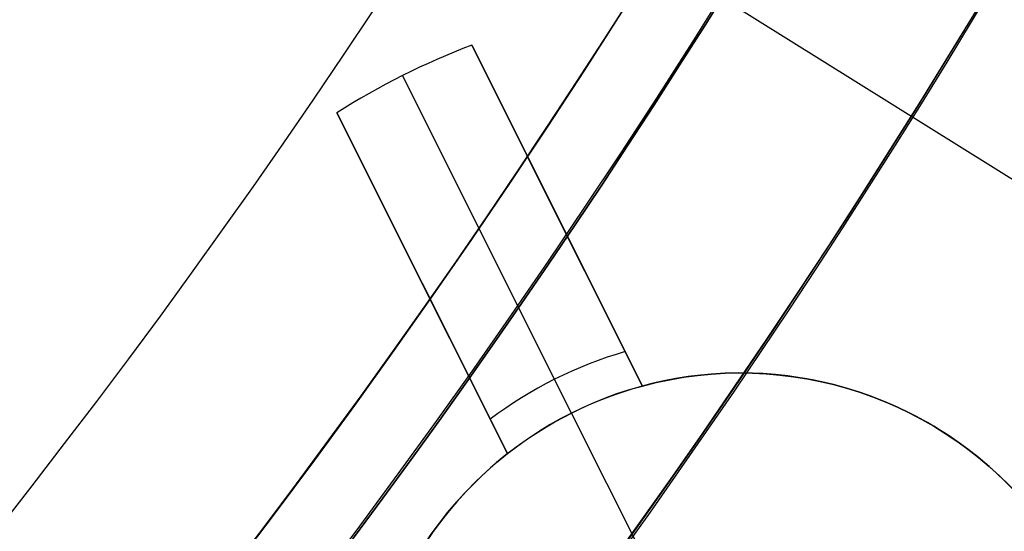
# Model space of a CAD drawing. Extents: x 16051 to 17254, y -2088 to -1046.
# Tile 30 of 62: x 16691.53 to 16698.06, y -1736.41 to -1733.02. Entities that reach past the tile are written whole.
import ezdxf

# ---------------------------------------------------------------- set-up
doc = ezdxf.new("R2010")
doc.units = 0
doc.layers.get('0').update_dxf_attribs({"linetype": 'CONTINUOUS'})
doc.layers.add('COLOR', color=7, linetype='CONTINUOUS')
doc.layers.add('LUZ', color=7, linetype='CONTINUOUS')

msp = doc.modelspace()

# ---------------------------------------------------------------- linework, layer by layer
at = {"extrusion": (0.1124755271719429, 0.1948133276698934, 0.9743700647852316)}
msp.add_lwpolyline([(-15309.47030365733, -6720.994009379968), (-15309.98085325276, -6720.685040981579), (-15310.48939906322, -6720.371376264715), (-15310.99588066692, -6720.053034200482), (-15311.50023783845, -6719.730034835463), (-15312.00241057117, -6719.402399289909), (-15312.50233909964, -6719.070149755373), (-15312.99996392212, -6718.733309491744), (-15313.49522582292, -6718.391902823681), (-15313.98806589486, -6718.045955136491), (-15314.47842556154, -6717.695492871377), (-15314.96624659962, -6717.340543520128), (-15315.45147116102, -6716.981135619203), (-15315.93404179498, -6716.617298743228), (-15316.41390147, -6716.24906349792), (-15316.89099359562, -6715.876461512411), (-15317.36526204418, -6715.499525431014), (-15317.83665117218, -6715.118288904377), (-15318.30510584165, -6714.732786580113), (-15318.7705714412, -6714.343054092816), (-15319.23299390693, -6713.949128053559), (-15319.69231974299, -6713.551046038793), (-15320.14849604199, -6713.148846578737), (-15320.6014705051, -6712.742569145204), (-15321.05119146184, -6712.332254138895), (-15321.49760788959, -6711.917942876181), (-15321.94066943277, -6711.499677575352), (-15322.38032642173, -6711.077501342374), (-15322.8165298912, -6710.651458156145), (-15323.24923159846, -6710.221592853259), (-15323.67838404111, -6709.787951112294), (-15324.10394047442, -6709.350579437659), (-15324.52585492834, -6708.909525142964), (-15324.94408222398, -6708.464836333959), (-15325.35857798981, -6708.016561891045), (-15325.76929867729, -6707.564751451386), (-15326.17620157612, -6707.10945539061), (-15326.579244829, -6706.65072480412), (-15326.9783874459, -6706.188611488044), (-15327.37358931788, -6705.723167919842), (-15327.76481123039, -6705.25444723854), (-15328.15201487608, -6704.782503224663), (-15328.53516286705, -6704.307390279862), (-15328.91421874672, -6703.829163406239), (-15329.28914700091, -6703.347878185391), (-15329.65991306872, -6702.863590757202), (-15330.02648335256, -6702.376357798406), (-15330.38882522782, -6701.886236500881), (-15330.74690705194, -6701.393284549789), (-15331.10069817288, -6700.897560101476), (-15331.4501689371, -6700.399121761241), (-15331.79529069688, -6699.898028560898), (-15332.13603581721, -6699.394339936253), (-15332.47237768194, -6698.888115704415), (-15332.80429069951, -6698.379416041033), (-15333.131750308, -6697.868301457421), (-15333.45473297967, -6697.354832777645), (-15333.77321622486, -6696.839071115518), (-15334.08717859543, -6696.321077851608), (-15334.39659968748, -6695.800914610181), (-15334.7014601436, -6695.278643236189), (-15335.00174165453, -6694.754325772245), (-15335.29742696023, -6694.228024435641), (-15335.58849985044, -6693.699801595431), (-15335.87494516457, -6693.16971974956), (-15336.15674879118, -6692.637841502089), (-15336.4338976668, -6692.10422954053), (-15336.70637977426, -6691.56894661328), (-15336.97418414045, -6691.032055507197), (-15337.23730083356, -6690.493619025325), (-15337.49572095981, -6689.953699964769), (-15337.74943665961, -6689.41236109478), (-15337.9984411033, -6688.869665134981), (-15338.24272848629, -6688.325674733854), (-15338.48229402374, -6687.780452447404), (-15338.71713394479, -6687.234060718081), (-15338.94724548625, -6686.686561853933), (-15339.1726268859, -6686.138018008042), (-15339.39327737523, -6685.588491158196), (-15339.60919717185, -6685.038043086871), (-15339.82038747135, -6684.486735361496), (-15340.02685043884, -6683.934629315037), (-15340.22858919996, -6683.381786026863), (-15340.42560783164, -6682.828266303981), (-15340.61791135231, -6682.274130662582), (-15340.80550571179, -6681.719439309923), (-15340.98839778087, -6681.164252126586), (-15341.16659534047, -6680.60862864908), (-15341.34010707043, -6680.05262805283), (-15341.50894253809, -6679.496309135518), (-15341.67311218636, -6678.939730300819), (-15341.83262732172, -6678.382949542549), (-15341.98750010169, -6677.826024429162), (-15342.13774352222, -6677.269012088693), (-15342.28337140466, -6676.711969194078), (-15342.42439838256, -6676.154951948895), (-15342.56083988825, -6675.598016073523), (-15342.69271213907, -6675.04121679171), (-15342.82003212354, -6674.484608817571), (-15342.9428175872, -6673.928246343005), (-15343.06108701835, -6673.37218302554), (-15343.17485963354, -6672.816471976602), (-15343.28415536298, -6672.261165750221), (-15343.38899483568, -6671.70631633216), (-15343.48939936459, -6671.15197512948), (-15343.58539093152, -6670.598192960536), (-15343.67699217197, -6670.045020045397), (-15343.76422635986, -6669.492505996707), (-15343.84711739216, -6668.940699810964), (-15343.92568977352, -6668.389649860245), (-15343.99996860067, -6667.839403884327), (-15344.06997954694, -6667.290008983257), (-15344.13574884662, -6666.741511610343), (-15344.19730327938, -6666.19395756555), (-15344.25467015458, -6665.64739198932), (-15344.30787729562, -6665.101859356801), (-15344.35695302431, -6664.5574034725), (-15344.4019261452, -6664.014067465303), (-15344.44282592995, -6663.471893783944), (-15344.4796821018, -6662.930924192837), (-15344.51252481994, -6662.391199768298), (-15344.54138466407, -6661.852760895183), (-15344.56629261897, -6661.315647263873), (-15344.58728005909, -6660.779897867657), (-15344.60437873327, -6660.245551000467), (-15344.61762074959, -6659.712644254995), (-15344.6270385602, -6659.181214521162), (-15344.63266494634, -6658.651297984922), (-15344.63453300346, -6658.122930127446), (-15344.6327337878, -6657.604389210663), (-15344.62731513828, -6657.08435597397), (-15344.61824576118, -6656.562863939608), (-15344.60549465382, -6656.039947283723), (-15344.58903111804, -6655.51564083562), (-15344.56882477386, -6654.989980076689), (-15344.54484557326, -6654.463001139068), (-15344.51706381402, -6653.934740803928), (-15344.48545015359, -6653.405236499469), (-15344.44997562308, -6652.874526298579), (-15344.41061164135, -6652.342648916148), (-15344.36733002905, -6651.809643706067), (-15344.32010302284, -6651.275550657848), (-15344.26890328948, -6650.740410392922), (-15344.21370394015, -6650.204264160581), (-15344.15447854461, -6649.667153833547), (-15344.09120114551, -6649.129121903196), (-15344.02384627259, -6648.590211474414), (-15343.952388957, -6648.050466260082), (-15343.87680474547, -6647.509930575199), (-15343.79706971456, -6646.968649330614), (-15343.71316048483, -6646.426668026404), (-15343.62505423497, -6645.884032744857), (-15343.53272871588, -6645.340790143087), (-15343.43616226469, -6644.796987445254), (-15343.33533381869, -6644.252672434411), (-15343.2302229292, -6643.707893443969), (-15343.1208097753, -6643.162699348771), (-15343.00707517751, -6642.617139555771), (-15342.8890006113, -6642.07126399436), (-15342.76656822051, -6641.525123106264), (-15342.63976083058, -6640.978767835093), (-15342.50856196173, -6640.432249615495), (-15342.37295584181, -6639.885620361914), (-15342.23292741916, -6639.338932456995), (-15342.08846237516, -6638.792238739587), (-15341.93954713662, -6638.245592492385), (-15341.78616888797, -6637.699047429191), (-15341.62831558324, -6637.15265768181), (-15341.46597595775, -6636.606477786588), (-15341.29913953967, -6636.060562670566), (-15341.12779666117, -6635.514967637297), (-15340.95193846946, -6634.969748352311), (-15340.77155693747, -6634.424960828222), (-15340.58664487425, -6633.880661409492), (-15340.39719593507, -6633.336906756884), (-15340.20320463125, -6632.793753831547), (-15340.00466633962, -6632.251259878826), (-15339.80157731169, -6631.709482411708), (-15339.59393468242, -6631.168479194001), (-15339.38173647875, -6630.628308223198), (-15339.16498162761, -6630.089027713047), (-15338.94366996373, -6629.55069607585), (-15338.71780223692, -6629.013371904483), (-15338.48738011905, -6628.477113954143), (-15338.25240621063, -6627.941981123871), (-15338.01288404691, -6627.40803243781), (-15337.76881810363, -6626.875327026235), (-15337.52021380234, -6626.343924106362), (-15337.26707751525, -6625.813882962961), (-15337.00941656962, -6625.285262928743), (-15336.74723925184, -6624.758123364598), (-15336.48055481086, -6624.232523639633), (-15336.20937346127, -6623.708523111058), (-15335.93370638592, -6623.186181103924), (-15335.65356573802, -6622.665556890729), (-15335.36896464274, -6622.146709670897), (-15335.07991719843, -6621.629698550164), (-15334.78643847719, -6621.114582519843), (-15334.48854452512, -6620.601420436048), (-15334.18625236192, -6620.090270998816), (-15333.87957998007, -6619.581192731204), (-15333.5685463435, -6619.074243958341), (-15333.25317138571, -6618.569482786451), (-15332.93347600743, -6618.066967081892), (-15332.60948207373, -6617.566754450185), (-15332.28121241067, -6617.068902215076), (-15331.94869080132, -6616.573467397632), (-15331.61194198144, -6616.080506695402), (-15331.2709916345, -6615.590076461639), (-15330.92586638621, -6615.102232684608), (-15330.57659379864, -6614.617030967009), (-15330.22320236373, -6614.134526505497), (-15329.86572149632, -6613.654774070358), (-15329.50418152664, -6613.1778279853), (-15329.13861369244, -6612.703742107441), (-15328.7690501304, -6612.232569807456), (-15328.39552386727, -6611.764363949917), (-15328.01806881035, -6611.299176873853), (-15327.63671973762, -6610.837060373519), (-15327.25151228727, -6610.378065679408), (-15326.86248294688, -6609.92224343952), (-15326.46966904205, -6609.469643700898), (-15326.0731087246, -6609.020315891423), (-15325.67284096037, -6608.574308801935), (-15325.26890551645, -6608.131670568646), (-15324.86134294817, -6607.69244865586), (-15324.45019458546, -6607.256689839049), (-15324.03550251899, -6606.824440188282), (-15323.61730958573, -6606.395745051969), (-15323.19565935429, -6605.970649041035), (-15322.77059610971, -6605.54919601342), (-15322.342164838, -6605.131429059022), (-15321.91041121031, -6604.717390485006), (-15321.47538156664, -6604.307121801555), (-15321.03712289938, -6603.900663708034), (-15320.59568283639, -6603.498056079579), (-15320.15110962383, -6603.099337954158), (-15319.7034521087, -6602.704547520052), (-15319.25275972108, -6602.313722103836), (-15318.79908245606, -6601.926898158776), (-15318.34247085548, -6601.54411125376), (-15317.88297598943, -6601.165396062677), (-15317.42064943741, -6600.790786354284), (-15316.95554326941, -6600.420314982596), (-15316.4877100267, -6600.054013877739), (-15316.01720270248, -6599.691914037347), (-15315.54407472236, -6599.334045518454), (-15315.06837992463, -6598.980437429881), (-15314.59017254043, -6598.63111792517), (-15314.10950717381, -6598.286114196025), (-15313.62643878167, -6597.945452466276), (-15313.14102265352, -6597.609157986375), (-15312.65331439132, -6597.277255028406), (-15312.16336988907, -6596.949766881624), (-15311.67124531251, -6596.626715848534), (-15311.17699707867, -6596.308123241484), (-15310.68068183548, -6595.994009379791)], dxfattribs=at)
at = {"extrusion": (0.1124755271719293, 0.1948133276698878, 0.9743700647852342)}
msp.add_lwpolyline([(-15308.55944587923, -6595.994009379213), (-15309.08051549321, -6596.298800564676), (-15309.59963515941, -6596.60845085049), (-15310.11674160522, -6596.922942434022), (-15310.6317717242, -6597.242256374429), (-15311.14466260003, -6597.566372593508), (-15311.6553515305, -6597.895269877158), (-15312.16377605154, -6598.228925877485), (-15312.66987396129, -6598.567317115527), (-15313.17358334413, -6598.91041898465), (-15313.67484259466, -6599.258205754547), (-15314.17359044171, -6599.610650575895), (-15314.66976597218, -6599.967725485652), (-15315.16330865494, -6600.329401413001), (-15315.65415836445, -6600.695648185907), (-15316.14225540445, -6601.066434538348), (-15316.62754053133, -6601.441728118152), (-15317.10995497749, -6601.821495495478), (-15317.58944047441, -6602.205702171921), (-15318.06593927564, -6602.594312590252), (-15318.53939417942, -6602.987290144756), (-15319.00974855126, -6603.384597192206), (-15319.47694634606, -6603.786195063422), (-15319.94093213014, -6604.192044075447), (-15320.40165110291, -6604.602103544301), (-15320.85904911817, -6605.016331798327), (-15321.31307270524, -6605.434686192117), (-15321.7636690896, -6605.857123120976), (-15322.21078621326, -6606.283598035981), (-15322.65437275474, -6606.714065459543), (-15323.09437814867, -6607.148479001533), (-15323.53075260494, -6607.586791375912), (-15323.96344712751, -6608.028954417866), (-15324.3924135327, -6608.474919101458), (-15324.81760446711, -6608.924635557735), (-15325.238973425, -6609.378053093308), (-15325.6564747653, -6609.835120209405), (-15326.070063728, -6610.295784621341), (-15326.47969645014, -6610.759993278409), (-15326.88532998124, -6611.22769238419), (-15327.28692229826, -6611.698827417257), (-15327.68443231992, -6612.173343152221), (-15328.07781992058, -6612.651183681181), (-15328.4670459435, -6613.132292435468), (-15328.85207221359, -6613.616612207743), (-15329.23286154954, -6614.104085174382), (-15329.60937777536, -6614.594652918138), (-15329.98158573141, -6615.08825645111), (-15330.34945128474, -6615.584836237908), (-15330.71294133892, -6616.084332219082), (-15331.07202384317, -6616.586683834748), (-15331.42666780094, -6617.091830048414), (-15331.77684327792, -6617.599709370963), (-15332.12252140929, -6618.11025988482), (-15332.46367440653, -6618.623419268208), (-15332.80027556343, -6619.139124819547), (-15333.13229926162, -6619.657313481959), (-15333.45972097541, -6620.177921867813), (-15333.78251727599, -6620.700886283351), (-15334.10066583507, -6621.226142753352), (-15334.41414542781, -6621.753627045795), (-15334.72293593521, -6622.283274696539), (-15335.02701834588, -6622.815021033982), (-15335.32637475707, -6623.348801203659), (-15335.62098837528, -6623.884550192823), (-15335.91084351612, -6624.422202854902), (-15336.19592560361, -6624.961693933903), (-15336.4762211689, -6625.502958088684), (-15336.75171784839, -6626.045929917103), (-15337.02240438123, -6626.590543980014), (-15337.28827060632, -6627.136734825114), (-15337.54930745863, -6627.684437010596), (-15337.80550696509, -6628.233585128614), (-15338.0568622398, -6628.784113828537), (-15338.30336747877, -6629.335957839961), (-15338.54501795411, -6629.889051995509), (-15338.78181000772, -6630.443331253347), (-15339.01374104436, -6630.998730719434), (-15339.24080952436, -6631.555185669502), (-15339.46301495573, -6632.112631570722), (-15339.68035788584, -6632.671004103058), (-15339.89283989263, -6633.230239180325), (-15340.10046357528, -6633.790272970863), (-15340.30323254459, -6634.351041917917), (-15340.50115141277, -6634.912482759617), (-15340.69422578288, -6635.474532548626), (-15340.88246223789, -6636.037128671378), (-15341.06586832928, -6636.600208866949), (-15341.2444525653, -6637.163711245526), (-15341.41822439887, -6637.727574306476), (-15341.58719421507, -6638.291736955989), (-15341.75137331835, -6638.856138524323), (-15341.91077391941, -6639.420718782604), (-15342.06540912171, -6639.9854179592), (-15342.21529290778, -6640.550176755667), (-15342.36044012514, -6641.114936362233), (-15342.50086647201, -6641.67963847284), (-15342.63658848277, -6642.24422529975), (-15342.76762351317, -6642.808639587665), (-15342.89398972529, -6643.372824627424), (-15343.01570607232, -6643.936724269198), (-15343.13279228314, -6644.500282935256), (-15343.24526884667, -6645.06344563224), (-15343.35315699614, -6645.626157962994), (-15343.4564786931, -6646.188366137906), (-15343.55525661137, -6646.750016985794), (-15343.64951412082, -6647.311057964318), (-15343.73927527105, -6647.871437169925), (-15343.82456477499, -6648.431103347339), (-15343.90540799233, -6648.990005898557), (-15343.98183091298, -6649.548094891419), (-15344.05386014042, -6650.105321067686), (-15344.12152287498, -6650.661635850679), (-15344.18484689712, -6651.216991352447), (-15344.24386055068, -6651.771340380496), (-15344.29859272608, -6652.324636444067), (-15344.34907284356, -6652.876833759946), (-15344.39533083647, -6653.427887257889), (-15344.43739713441, -6653.977752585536), (-15344.47530264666, -6654.526386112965), (-15344.50907874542, -6655.073744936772), (-15344.53875724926, -6655.61978688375), (-15344.56437040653, -6656.164470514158), (-15344.58595087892, -6656.707755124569), (-15344.60353172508, -6657.249600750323), (-15344.61714638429, -6657.789968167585), (-15344.62682866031, -6658.328818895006), (-15344.63261270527, -6658.866115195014), (-15344.63453300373, -6659.401820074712), (-15344.63278133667, -6659.913463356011), (-15344.62750615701, -6660.426560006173), (-15344.61867739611, -6660.941077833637), (-15344.60626526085, -6661.456984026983), (-15344.59024024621, -6661.974245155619), (-15344.57057314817, -6662.492827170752), (-15344.54723507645, -6663.012695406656), (-15344.52019746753, -6663.533814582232), (-15344.48943209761, -6664.056148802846), (-15344.45491109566, -6664.579661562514), (-15344.4166069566, -6665.104315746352), (-15344.37449255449, -6665.630073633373), (-15344.32854115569, -6666.156896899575), (-15344.27872643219, -6666.68474662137), (-15344.22502247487, -6667.213583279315), (-15344.16740380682, -6667.743366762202), (-15344.1058453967, -6668.274056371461), (-15344.04032267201, -6668.805610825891), (-15343.97081153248, -6669.337988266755), (-15343.89728836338, -6669.871146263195), (-15343.8197300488, -6670.405041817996), (-15343.73811398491, -6670.939631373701), (-15343.65241809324, -6671.474870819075), (-15343.56262083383, -6672.010715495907), (-15343.46870121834, -6672.547120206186), (-15343.37063882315, -6673.084039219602), (-15343.26841380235, -6673.621426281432), (-15343.16200690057, -6674.159234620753), (-15343.05139946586, -6674.697416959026), (-15342.93657346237, -6675.23592551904), (-15342.81751148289, -6675.774712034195), (-15342.69419676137, -6676.313727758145), (-15342.5666131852, -6676.852923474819), (-15342.43474530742, -6677.392249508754), (-15342.29857835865, -6677.9316557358), (-15342.15809825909, -6678.471091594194), (-15342.01329163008, -6679.010506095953), (-15341.86414580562, -6679.549847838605), (-15341.71064884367, -6680.089065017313), (-15341.55278953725, -6680.628105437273), (-15341.39055742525, -6681.166916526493), (-15341.22394280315, -6681.705445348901), (-15341.05293673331, -6682.243638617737), (-15340.87753105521, -6682.781442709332), (-15340.69771839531, -6683.318803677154), (-15340.51349217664, -6683.855667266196), (-15340.32484662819, -6684.391978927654), (-15340.13177679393, -6684.927683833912), (-15339.93427854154, -6685.462726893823), (-15339.73234857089, -6685.997052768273), (-15339.5259844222, -6686.530605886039), (-15339.31518448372, -6687.063330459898), (-15339.09994799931, -6687.595170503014), (-15338.88027507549, -6688.126069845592), (-15338.6561666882, -6688.655972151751), (-15338.42762468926, -6689.184820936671), (-15338.1946518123, -6689.712559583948), (-15337.95725167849, -6690.239131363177), (-15337.71542880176, -6690.76447944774), (-15337.46918859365, -6691.288546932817), (-15337.21853736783, -6691.811276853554), (-15336.9634823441, -6692.332612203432), (-15336.70403165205, -6692.852495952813), (-15336.44019433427, -6693.370871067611), (-15336.17198034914, -6693.88768052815), (-15335.89940057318, -6694.402867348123), (-15335.62246680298, -6694.916374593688), (-15335.34119175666, -6695.428145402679), (-15335.05558907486, -6695.938123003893), (-15334.76567332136, -6696.446250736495), (-15334.47145998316, -6696.952472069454), (-15334.17296547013, -6697.456730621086), (-15333.87020711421, -6697.958970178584), (-15333.56320316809, -6698.459134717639), (-15333.25197280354, -6698.957168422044), (-15332.93653610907, -6699.4530157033), (-15332.61691408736, -6699.946621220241), (-15332.29312865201, -6700.437929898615), (-15331.96520262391, -6700.926886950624), (-15331.63315972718, -6701.413437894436), (-15331.2970245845, -6701.897528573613), (-15330.95682271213, -6702.379105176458), (-15330.6125805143, -6702.85811425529), (-15330.26432527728, -6703.334502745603), (-15329.91208516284, -6703.808217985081), (-15329.55588920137, -6704.279207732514), (-15329.19576728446, -6704.747420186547), (-15328.83175015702, -6705.212804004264), (-15328.463869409, -6705.675308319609), (-15328.09215746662, -6706.134882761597), (-15327.71664758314, -6706.591477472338), (-15327.33737382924, -6707.045043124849), (-15326.95437108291, -6707.495530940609), (-15326.56767501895, -6707.942892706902), (-15326.17732209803, -6708.387080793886), (-15325.78334955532, -6708.828048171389), (-15325.38579538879, -6709.26574842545), (-15324.98469834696, -6709.700135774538), (-15324.58009791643, -6710.131165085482), (-15324.17203430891, -6710.558791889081), (-15323.76054844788, -6710.982972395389), (-15323.34568195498, -6711.403663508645), (-15322.92747713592, -6711.820822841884), (-15322.50597696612, -6712.23440873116), (-15322.08122507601, -6712.644380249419), (-15321.65326573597, -6713.050697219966), (-15321.222143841, -6713.453320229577), (-15320.78790489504, -6713.852210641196), (-15320.35059499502, -6714.247330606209), (-15319.91026081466, -6714.63864307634), (-15319.46694958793, -6715.026111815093), (-15319.02070909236, -6715.409701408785), (-15318.57158763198, -6715.789377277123), (-15318.11963402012, -6716.165105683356), (-15317.66489756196, -6716.53685374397), (-15317.20742803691, -6716.904589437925), (-15316.74727568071, -6717.268281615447), (-15316.28449116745, -6717.627900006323), (-15315.81912559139, -6717.983415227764), (-15315.35123044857, -6718.334798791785), (-15314.88085761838, -6718.682023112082), (-15314.40805934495, -6719.02506151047), (-15313.93288821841, -6719.363888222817), (-15313.45539715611, -6719.698478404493), (-15312.97563938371, -6720.028808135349), (-15312.49366841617, -6720.354854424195), (-15312.00953803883, -6720.676595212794), (-15311.52330228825, -6720.994009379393)], dxfattribs=at)
at = {"extrusion": (0.1124755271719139, 0.1948133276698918, 0.9743700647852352)}
msp.add_lwpolyline([(-15314.92049179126, -6595.994009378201), (-15315.39590661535, -6596.329127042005), (-15315.86907008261, -6596.668318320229), (-15316.3399330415, -6597.011559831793), (-15316.80844663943, -6597.358827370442), (-15317.27456233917, -6597.710095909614), (-15317.73823193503, -6598.065339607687), (-15318.19940756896, -6598.424531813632), (-15318.65804174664, -6598.787645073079), (-15319.11408735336, -6599.154651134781), (-15319.56749766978, -6599.525520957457), (-15320.0182263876, -6599.900224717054), (-15320.46622762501, -6600.278731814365), (-15320.91145594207, -6600.661010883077), (-15321.35386635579, -6601.047029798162), (-15321.7934143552, -6601.436755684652), (-15322.23005591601, -6601.830154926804), (-15322.66374751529, -6602.227193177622), (-15323.09444614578, -6602.627835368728), (-15323.52210933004, -6603.032045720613), (-15323.94669513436, -6603.439787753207), (-15324.36816218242, -6603.85102429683), (-15324.78646966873, -6604.265717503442), (-15325.20157737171, -6604.683828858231), (-15325.61344566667, -6605.10531919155), (-15326.02203553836, -6605.53014869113), (-15326.42730859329, -6605.958276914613), (-15326.82922707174, -6606.389662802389), (-15327.22775385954, -6606.82426469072), (-15327.62285249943, -6607.262040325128), (-15328.01448720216, -6607.70294687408), (-15328.40262285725, -6608.146940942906), (-15328.78722504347, -6608.593978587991), (-15329.16826003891, -6609.044015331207), (-15329.54569483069, -6609.497006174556), (-15329.91949712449, -6609.952905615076), (-15330.28963535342, -6610.411667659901), (-15330.65607868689, -6610.87324584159), (-15331.0187970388, -6611.337593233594), (-15331.37776107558, -6611.804662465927), (-15331.73294222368, -6612.274405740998), (-15332.08431267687, -6612.746774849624), (-15332.43184540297, -6613.221721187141), (-15332.77551415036, -6613.699195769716), (-15333.11529345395, -6614.179149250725), (-15333.45115864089, -6614.66153193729), (-15333.78308583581, -6615.146293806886), (-15334.11105196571, -6615.633384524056), (-15334.43503476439, -6616.122753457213), (-15334.75501277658, -6616.614349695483), (-15335.07096536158, -6617.108122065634), (-15335.38287269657, -6617.604019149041), (-15335.69071577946, -6618.101989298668), (-15335.99447643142, -6618.601980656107), (-15336.29413729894, -6619.103941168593), (-15336.58968185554, -6619.607818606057), (-15336.88109440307, -6620.113560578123), (-15337.16836007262, -6620.621114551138), (-15337.45146482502, -6621.130427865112), (-15337.73039545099, -6621.641447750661), (-15338.00513957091, -6622.15412134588), (-15338.27568563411, -6622.668395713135), (-15338.54202291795, -6623.184217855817), (-15338.80414152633, -6623.701534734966), (-15339.06203238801, -6624.220293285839), (-15339.31568725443, -6624.740440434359), (-15339.56509869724, -6625.261923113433), (-15339.81026010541, -6625.784688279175), (-15340.0511656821, -6626.308682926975), (-15340.28781044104, -6626.83385410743), (-15340.52019020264, -6627.360148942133), (-15340.74830158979, -6627.887514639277), (-15340.97214202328, -6628.415898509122), (-15341.1917097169, -6628.945247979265), (-15341.40700367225, -6629.475510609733), (-15341.6180236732, -6630.006634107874), (-15341.8247702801, -6630.538566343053), (-15342.02724482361, -6631.071255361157), (-15342.22544939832, -6631.604649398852), (-15342.41938685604, -6632.138696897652), (-15342.60906079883, -6632.673346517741), (-15342.79447557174, -6633.208547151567), (-15342.97563625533, -6633.744247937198), (-15343.15254865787, -6634.280398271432), (-15343.32521930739, -6634.816947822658), (-15343.49365544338, -6635.353846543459), (-15343.65786500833, -6635.891044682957), (-15343.81785663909, -6636.4284927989), (-15343.97363965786, -6636.966141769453), (-15344.12522406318, -6637.50394280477), (-15344.27262052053, -6638.041847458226), (-15344.41584035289, -6638.579807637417), (-15344.55489553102, -6639.117775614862), (-15344.68979866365, -6639.655704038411), (-15344.82056298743, -6640.19354594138), (-15344.94720235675, -6640.731254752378), (-15345.06973123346, -6641.268784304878), (-15345.18816467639, -6641.806088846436), (-15345.30251833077, -6642.343123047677), (-15345.41280841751, -6642.879842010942), (-15345.51905172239, -6643.416201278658), (-15345.62126558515, -6643.952156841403), (-15345.71946788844, -6644.487665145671), (-15345.81367704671, -6645.02268310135), (-15345.90391199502, -6645.557168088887), (-15345.99019217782, -6646.091077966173), (-15346.07253753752, -6646.624371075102), (-15346.15096850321, -6647.157006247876), (-15346.22550597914, -6647.688942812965), (-15346.2961713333, -6648.22014060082), (-15346.36298638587, -6648.750559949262), (-15346.4259733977, -6649.280161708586), (-15346.48515505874, -6649.808907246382), (-15346.54055447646, -6650.336758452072), (-15346.5921951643, -6650.863677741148), (-15346.64010103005, -6651.389628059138), (-15346.68429636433, -6651.914572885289), (-15346.724805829, -6652.438476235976), (-15346.76165444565, -6652.961302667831), (-15346.79486758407, -6653.483017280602), (-15346.82447095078, -6654.003585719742), (-15346.85049057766, -6654.522974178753), (-15346.87295281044, -6655.041149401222), (-15346.89188429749, -6655.558078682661), (-15346.90731197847, -6656.073729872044), (-15346.91926307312, -6656.588071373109), (-15346.92776507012, -6657.101072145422), (-15346.93284571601, -6657.612701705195), (-15346.9345330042, -6658.122930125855), (-15346.93278552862, -6658.642178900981), (-15346.92752331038, -6659.162878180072), (-15346.91871685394, -6659.68499640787), (-15346.90633692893, -6660.208501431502), (-15346.89035458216, -6660.733360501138), (-15346.87074114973, -6661.259540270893), (-15346.8474682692, -6661.787006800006), (-15346.82050789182, -6662.315725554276), (-15346.78983229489, -6662.845661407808), (-15346.75541409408, -6663.37677864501), (-15346.71722625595, -6663.909040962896), (-15346.67524211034, -6664.442411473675), (-15346.62943536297, -6664.976852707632), (-15346.57978010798, -6665.512326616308), (-15346.52625084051, -6666.048794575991), (-15346.46882246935, -6666.586217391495), (-15346.40747032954, -6667.124555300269), (-15346.342170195, -6667.663767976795), (-15346.27289829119, -6668.203814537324), (-15346.19963130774, -6668.744653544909), (-15346.12234641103, -6669.286243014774), (-15346.0410212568, -6669.828540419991), (-15345.95563400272, -6670.371502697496), (-15345.86616332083, -6670.915086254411), (-15345.7725884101, -6671.459246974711), (-15345.67488900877, -6672.003940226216), (-15345.5730454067, -6672.549120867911), (-15345.46703845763, -6673.094743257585), (-15345.35684959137, -6673.640761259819), (-15345.24246082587, -6674.187128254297), (-15345.12385477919, -6674.733797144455), (-15345.0010146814, -6675.280720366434), (-15344.87392438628, -6675.827849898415), (-15344.74256838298, -6676.375137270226), (-15344.60693180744, -6676.922533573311), (-15344.46700045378, -6677.469989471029), (-15344.3227607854, -6678.017455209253), (-15344.17419994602, -6678.564880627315), (-15344.02130577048, -6679.112215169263), (-15343.86406679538, -6679.659407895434), (-15343.70247226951, -6680.206407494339), (-15343.53651216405, -6680.753162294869), (-15343.36617718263, -6681.299620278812), (-15343.19145877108, -6681.845729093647), (-15343.01234912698, -6682.391436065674), (-15342.82884120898, -6682.936688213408), (-15342.64092874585, -6683.481432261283), (-15342.44860624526, -6684.025614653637), (-15342.25186900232, -6684.569181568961), (-15342.05071310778, -6685.112078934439), (-15341.845135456, -6685.65425244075), (-15341.63513375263, -6686.195647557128), (-15341.42070652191, -6686.736209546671), (-15341.20185311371, -6687.275883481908), (-15340.97857371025, -6687.814614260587), (-15340.75086933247, -6688.352346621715), (-15340.51874184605, -6688.8890251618), (-15340.28219396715, -6689.424594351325), (-15340.04122926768, -6689.958998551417), (-15339.79585218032, -6690.492182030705), (-15339.54606800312, -6691.024088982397), (-15339.29188290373, -6691.554663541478), (-15339.03330392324, -6692.083849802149), (-15338.77033897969, -6692.611591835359), (-15338.50299687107, -6693.137833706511), (-15338.23128727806, -6693.662519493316), (-15337.95522076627, -6694.185593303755), (-15337.6748087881, -6694.70699929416), (-15337.39006368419, -6695.226681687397), (-15337.10099868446, -6695.744584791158), (-15336.80762790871, -6696.260653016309), (-15336.50996636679, -6696.774830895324), (-15336.20802995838, -6697.287063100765), (-15335.90183547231, -6697.797294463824), (-15335.59140058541, -6698.305469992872), (-15335.276743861, -6698.81153489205), (-15334.95788474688, -6699.315434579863), (-15334.63484357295, -6699.817114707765), (-15334.30764154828, -6700.316521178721), (-15333.97630075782, -6700.813600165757), (-15333.64084415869, -6701.30829813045), (-15333.30129557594, -6701.800561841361), (-15332.95767969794, -6702.290338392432), (-15332.6100220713, -6702.777575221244), (-15332.25834909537, -6703.262220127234), (-15331.9026880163, -6703.744221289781), (-15331.54306692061, -6704.223527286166), (-15331.17951472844, -6704.700087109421), (-15330.81206118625, -6705.173850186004), (-15330.44073685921, -6705.644766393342), (-15330.06557312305, -6706.112786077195), (-15329.68660215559, -6706.577860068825), (-15329.30385692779, -6707.039939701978), (-15328.91737119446, -6707.498976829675), (-15328.52717948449, -6707.954923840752), (-15328.13331709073, -6708.407733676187), (-15327.73582005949, -6708.857359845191), (-15327.33472517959, -6709.303756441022), (-15326.93006997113, -6709.746878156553), (-15326.52189267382, -6710.18668029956), (-15326.11023223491, -6710.623118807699), (-15325.69512829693, -6711.056150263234), (-15325.27662118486, -6711.485731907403), (-15324.85475189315, -6711.911821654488), (-15324.4295620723, -6712.334378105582), (-15324.00109401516, -6712.753360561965), (-15323.56939064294, -6713.168729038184), (-15323.13449549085, -6713.580444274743), (-15322.69645269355, -6713.988467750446), (-15322.25530697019, -6714.392761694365), (-15321.81110360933, -6714.793289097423), (-15321.36388845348, -6715.190013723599), (-15320.91370788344, -6715.582900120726), (-15320.4606088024, -6715.971913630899), (-15320.00463861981, -6716.357020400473), (-15319.54584523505, -6716.738187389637), (-15319.0842770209, -6717.115382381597), (-15318.61998280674, -6717.488573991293), (-15318.15301186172, -6717.857731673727), (-15317.68341387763, -6718.222825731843), (-15317.21123895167, -6718.583827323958), (-15316.73653756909, -6718.940708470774), (-15316.25936058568, -6719.293442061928), (-15315.77975921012, -6719.642001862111), (-15315.2977849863, -6719.986362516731), (-15314.81348977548, -6720.326499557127), (-15314.32692573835, -6720.662389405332), (-15313.83814531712, -6720.994009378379)], dxfattribs=at)
at = {"extrusion": (0.1124755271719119, 0.1948133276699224, 0.9743700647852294)}
msp.add_lwpolyline([(-15315.67810926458, -6720.994009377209), (-15316.14404000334, -6720.656685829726), (-15316.60769940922, -6720.315426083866), (-15317.06904060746, -6719.970253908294), (-15317.52801703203, -6719.62119384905), (-15317.98458244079, -6719.268271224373), (-15318.43869093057, -6718.911512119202), (-15318.89029695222, -6718.550943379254), (-15319.33935532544, -6718.18659260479), (-15319.78582125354, -6717.818488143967), (-15320.22965033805, -6717.446659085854), (-15320.67079859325, -6717.071135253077), (-15321.10922246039, -6716.691947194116), (-15321.54487882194, -6716.309126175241), (-15321.97772501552, -6715.922704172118), (-15322.40771884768, -6715.532713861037), (-15322.83481860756, -6715.139188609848), (-15323.25898308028, -6714.742162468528), (-15323.68017156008, -6714.341670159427), (-15324.09834386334, -6713.937747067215), (-15324.51346034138, -6713.530429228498), (-15324.92548189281, -6713.119753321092), (-15325.33436997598, -6712.705756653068), (-15325.74008662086, -6712.288477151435), (-15326.14259444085, -6711.86795335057), (-15326.54185664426, -6711.444224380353), (-15326.93783704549, -6711.017329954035), (-15327.33050007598, -6710.587310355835), (-15327.71981079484, -6710.154206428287), (-15328.10573489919, -6709.718059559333), (-15328.48823873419, -6709.278911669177), (-15328.86728930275, -6708.836805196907), (-15329.242854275, -6708.3917830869), (-15329.61490199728, -6707.943888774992), (-15329.98340150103, -6707.493166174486), (-15330.34832251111, -6707.039659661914), (-15330.70963545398, -6706.583414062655), (-15331.06731146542, -6706.124474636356), (-15331.42132239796, -6705.662887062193), (-15331.77164082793, -6705.198697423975), (-15332.11824006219, -6704.731952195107), (-15332.46109414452, -6704.262698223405), (-15332.80017786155, -6703.790982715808), (-15333.13546674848, -6703.316853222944), (-15333.46693709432, -6702.840357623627), (-15333.79456594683, -6702.361544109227), (-15334.11833111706, -6701.880461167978), (-15334.43821118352, -6701.397157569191), (-15334.75418549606, -6700.911682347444), (-15335.06623417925, -6700.424084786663), (-15335.3743381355, -6699.934414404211), (-15335.67847904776, -6699.442720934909), (-15335.97863938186, -6698.949054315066), (-15336.27480238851, -6698.453464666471), (-15336.56695210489, -6697.956002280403), (-15336.85507335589, -6697.456717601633), (-15337.13915175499, -6696.955661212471), (-15337.41917370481, -6696.452883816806), (-15337.69512639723, -6695.948436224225), (-15337.9669978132, -6695.442369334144), (-15338.23477672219, -6694.934734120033), (-15338.4984526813, -6694.425581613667), (-15338.75801603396, -6693.9149628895), (-15339.01345790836, -6693.402929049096), (-15339.26477021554, -6692.889531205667), (-15339.51194564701, -6692.374820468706), (-15339.75497767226, -6691.858847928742), (-15339.99386053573, -6691.341664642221), (-15340.22858925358, -6690.823321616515), (-15340.4591596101, -6690.303869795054), (-15340.68556815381, -6689.783360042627), (-15340.90781219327, -6689.261843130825), (-15341.12588979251, -6688.739369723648), (-15341.33979976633, -6688.215990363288), (-15341.54954167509, -6687.691755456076), (-15341.7551158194, -6687.166715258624), (-15341.95652323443, -6686.640919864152), (-15342.15376568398, -6686.114419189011), (-15342.34684565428, -6685.587262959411), (-15342.53576634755, -6685.059500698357), (-15342.72053167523, -6684.5311817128), (-15342.9011462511, -6684.002355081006), (-15343.07761538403, -6683.473069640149), (-15343.24994507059, -6682.943373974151), (-15343.41814198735, -6682.413316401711), (-15343.58221348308, -6681.882944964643), (-15343.74216757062, -6681.352307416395), (-15343.89801291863, -6680.821451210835), (-15344.04975884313, -6680.290423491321), (-15344.19741529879, -6679.759271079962), (-15344.34099287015, -6679.228040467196), (-15344.48050276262, -6678.696777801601), (-15344.61595679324, -6678.165528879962), (-15344.7473673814, -6677.634339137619), (-15344.8747475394, -6677.103253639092), (-15344.99811086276, -6676.572317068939), (-15345.11747152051, -6676.04157372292), (-15345.23284424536, -6675.511067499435), (-15345.34424432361, -6674.980841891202), (-15345.45168758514, -6674.450939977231), (-15345.55519039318, -6673.921404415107), (-15345.654769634, -6673.392277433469), (-15345.75044270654, -6672.863600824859), (-15345.84222751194, -6672.335415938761), (-15345.93014244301, -6671.807763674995), (-15346.01420637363, -6671.280684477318), (-15346.09443864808, -6670.754218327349), (-15346.17085907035, -6670.228404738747), (-15346.24348789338, -6669.703282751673), (-15346.31234580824, -6669.1788909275), (-15346.37745393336, -6668.655267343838), (-15346.43883380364, -6668.132449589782), (-15346.49650735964, -6667.610474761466), (-15346.55049693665, -6667.089379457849), (-15346.60082525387, -6666.569199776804), (-15346.6475154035, -6666.049971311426), (-15346.69059083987, -6665.531729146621), (-15346.73007536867, -6665.014507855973), (-15346.76599313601, -6664.498341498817), (-15346.7983686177, -6663.983263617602), (-15346.82722660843, -6663.469307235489), (-15346.85259221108, -6662.956504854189), (-15346.87449082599, -6662.444888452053), (-15346.89294814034, -6661.934489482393), (-15346.90799011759, -6661.425338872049), (-15346.91964298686, -6660.917467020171), (-15346.92793323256, -6660.410903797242), (-15346.93288758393, -6659.905678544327), (-15346.93453300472, -6659.401820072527), (-15346.93274021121, -6658.875881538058), (-15346.92734126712, -6658.348455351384), (-15346.91830552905, -6657.819574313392), (-15346.905602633, -6657.28927185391), (-15346.88920250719, -6656.757582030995), (-15346.86907538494, -6656.224539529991), (-15346.84519181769, -6655.69017966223), (-15346.81752268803, -6655.154538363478), (-15346.78603922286, -6654.617652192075), (-15346.75071300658, -6654.079558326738), (-15346.71151599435, -6653.540294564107), (-15346.66842052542, -6652.999899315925), (-15346.62139933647, -6652.45841160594), (-15346.57042557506, -6651.915871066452), (-15346.51547281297, -6651.372317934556), (-15346.45651505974, -6650.827793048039), (-15346.39352677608, -6650.282337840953), (-15346.32648288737, -6649.735994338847), (-15346.25535879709, -6649.188805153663), (-15346.18013040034, -6648.640813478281), (-15346.10077409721, -6648.092063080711), (-15346.01726680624, -6647.542598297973), (-15345.92958597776, -6646.992464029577), (-15345.83770960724, -6646.441705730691), (-15345.74161624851, -6645.890369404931), (-15345.64128502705, -6645.33850159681), (-15345.53669565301, -6644.786149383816), (-15345.42782843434, -6644.233360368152), (-15345.31466428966, -6643.680182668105), (-15345.19718476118, -6643.126664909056), (-15345.07537202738, -6642.572856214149), (-15344.9492089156, -6642.018806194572), (-15344.81867891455, -6641.464564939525), (-15344.68376618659, -6640.910183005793), (-15344.54445557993, -6640.35571140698), (-15344.40073264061, -6639.801201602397), (-15344.25258362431, -6639.2467054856), (-15344.09999550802, -6638.692275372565), (-15343.94295600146, -6638.137963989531), (-15343.78145355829, -6637.583824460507), (-15343.61547738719, -6637.029910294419), (-15343.44501746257, -6636.47627537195), (-15343.27006453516, -6635.922973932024), (-15343.09061014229, -6635.37006055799), (-15342.90664661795, -6634.817590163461), (-15342.71816710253, -6634.265617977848), (-15342.52516555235, -6633.714199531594), (-15342.32763674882, -6633.163390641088), (-15342.12557630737, -6632.613247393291), (-15341.91898068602, -6632.063826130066), (-15341.70784719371, -6631.515183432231), (-15341.49217399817, -6630.967376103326), (-15341.27196013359, -6630.420461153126), (-15341.04720550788, -6629.87449578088), (-15340.81791090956, -6629.329537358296), (-15340.58407801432, -6628.785643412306), (-15340.34570939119, -6628.242871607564), (-15340.10280850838, -6627.701279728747), (-15339.85537973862, -6627.160925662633), (-15339.60342836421, -6626.621867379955), (-15339.34696058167, -6626.084162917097), (-15339.08598350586, -6625.547870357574), (-15338.82050517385, -6625.013047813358), (-15338.55053454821, -6624.479753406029), (-15338.27608151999, -6623.948045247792), (-15337.99715691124, -6623.417981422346), (-15337.71377247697, -6622.889619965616), (-15337.42594090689, -6622.363018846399), (-15337.13367582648, -6621.838235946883), (-15336.83699179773, -6621.315329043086), (-15336.5359043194, -6620.794355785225), (-15336.23042982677, -6620.275373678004), (-15335.920585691, -6619.758440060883), (-15335.60639021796, -6619.243612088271), (-15335.28786264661, -6618.730946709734), (-15334.96502314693, -6618.220500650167), (-15334.63789281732, -6617.712330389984), (-15334.30649368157, -6617.206492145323), (-15333.97084868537, -6616.70304184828), (-15333.63098169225, -6616.202035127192), (-15333.28691747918, -6615.703527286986), (-15332.93868173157, -6615.207573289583), (-15332.58630103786, -6614.714227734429), (-15332.22980288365, -6614.223544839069), (-15331.86921564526, -6613.735578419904), (-15331.50456858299, -6613.250381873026), (-15331.13589183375, -6612.768008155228), (-15330.76321640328, -6612.288509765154), (-15330.386574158, -6611.811938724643), (-15330.00599781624, -6611.338346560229), (-15329.62152093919, -6610.867784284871), (-15329.23317792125, -6610.400302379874), (-15328.84100398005, -6609.93595077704), (-15328.44503514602, -6609.474778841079), (-15328.04530825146, -6609.016835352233), (-15327.6418609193, -6608.562168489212), (-15327.23473155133, -6608.11082581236), (-15326.82395931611, -6607.662854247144), (-15326.40958413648, -6607.21830006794), (-15325.9916466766, -6606.77720888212), (-15325.5701883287, -6606.339625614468), (-15325.14525119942, -6605.905594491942), (-15324.71687809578, -6605.47515902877), (-15324.28511251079, -6605.048362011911), (-15323.84999860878, -6604.625245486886), (-15323.41158121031, -6604.205850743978), (-15322.96990577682, -6603.790218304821), (-15322.52501839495, -6603.378387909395), (-15322.07696576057, -6602.970398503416), (-15321.6257951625, -6602.566288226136), (-15321.17155446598, -6602.166094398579), (-15320.71429209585, -6601.76985351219), (-15320.25405701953, -6601.377601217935), (-15319.79089872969, -6600.98937231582), (-15319.32486722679, -6600.605200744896), (-15318.85601300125, -6600.225119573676), (-15318.38438701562, -6599.849160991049), (-15317.9100406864, -6599.477356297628), (-15317.43302586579, -6599.109735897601), (-15316.9533948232, -6598.746329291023), (-15316.47120022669, -6598.387165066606), (-15315.98649512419, -6598.032270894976), (-15315.49933292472, -6597.681673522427), (-15315.0097673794, -6597.33539876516), (-15314.51785256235, -6596.993471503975), (-15314.02364285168, -6596.65591567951), (-15313.52719291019, -6596.322754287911), (-15313.02855766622, -6595.994009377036)], dxfattribs=at)
for points in [[(16691.34208843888, -1738.643359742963), (16691.57512142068, -1738.366513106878), (16691.80621633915, -1738.088041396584), (16692.03536261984, -1737.807959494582), (16692.26254968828, -1737.526282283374), (16692.48776697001, -1737.243024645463), (16692.71100389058, -1736.958201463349), (16692.93224987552, -1736.671827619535), (16693.15149435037, -1736.383917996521), (16693.36872674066, -1736.094487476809), (16693.58393647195, -1735.803550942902), (16693.79711296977, -1735.5111232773), (16694.00824565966, -1735.217219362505), (16694.21732396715, -1734.921854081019), (16694.42433731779, -1734.625042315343), (16694.62927513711, -1734.32679894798), (16694.83212685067, -1734.027138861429), (16695.03288188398, -1733.726076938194), (16695.2315296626, -1733.423628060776), (16695.42805961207, -1733.119807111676), (16695.62246115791, -1732.814628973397)], [(16691.39999662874, -1736.383885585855), (16691.61723539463, -1736.106715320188), (16691.83253671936, -1735.828036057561), (16692.0458903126, -1735.5478622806), (16692.257285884, -1735.266208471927), (16692.46671314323, -1734.983089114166), (16692.67416179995, -1734.69851868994), (16692.87962156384, -1734.412511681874), (16693.08308214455, -1734.125082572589), (16693.28453325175, -1733.836245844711), (16693.48396459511, -1733.546015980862), (16693.68136588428, -1733.254407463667), (16693.87672682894, -1732.961434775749)], [(16695.4100927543, -1736.678328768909), (16695.6293738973, -1736.373081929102), (16695.84652137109, -1736.066317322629), (16696.0615241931, -1735.75805040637), (16696.27437138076, -1735.4482966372), (16696.48505195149, -1735.137071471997), (16696.69355492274, -1734.824390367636), (16696.89986931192, -1734.510268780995), (16697.10398413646, -1734.19472216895), (16697.3058884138, -1733.877765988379), (16697.50557116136, -1733.559415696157), (16697.70302139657, -1733.239686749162), (16697.89822813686, -1732.91859460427)]]:
    msp.add_lwpolyline(points)
at = {"extrusion": (0, 0, -1)}
for centre, radius, start, end in [((-16652.00356566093, -1705.267930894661, -89.37470231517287), 70.9424557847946, 329.9999999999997, 149.9999999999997), ((-16652.00356566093, -1705.267930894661, -46.50000292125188), 70.9424557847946, 329.9999999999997, 149.9999999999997), ((-16652.00356566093, -1705.267930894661, -259.6250029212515), 65.00000000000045, 330.0000000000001, 149.9999999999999), ((-16652.00356566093, -1705.267930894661, -259.6250029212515), 64, 329.9999999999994, 149.9999999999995), ((-16652.00356566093, -1705.267930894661, -89.37470231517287), 70.94245578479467, 149.9999999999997, 329.9999999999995), ((-16652.00356566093, -1705.267930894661, -46.50000292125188), 70.94245578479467, 149.9999999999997, 329.9999999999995), ((-16652.00356566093, -1705.267930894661, -259.6250029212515), 65.00000000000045, 150.0000000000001, 329.9999999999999), ((-16652.00356566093, -1705.267930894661, -259.6250029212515), 64, 149.9999999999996, 329.9999999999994), ((-16652.00356566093, -1705.267930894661, -88.12500292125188), 52.09123273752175, 149.9999999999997, 329.9999999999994), ((-16652.00356566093, -1705.267930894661, -62.12500292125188), 47.0345567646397, 150.0000000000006, 330.0000000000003), ((-16652.00356566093, -1705.267930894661, -199.6250029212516), 39.9999999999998, 150.0000000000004, 330.0000000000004)]:
    msp.add_arc(centre, radius, start, end, dxfattribs=at)
for centre, radius, start, end in [((16652.00356566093, -1705.267930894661, 89.37470231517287), 73.2424557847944, 30.0000000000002, 210.0000000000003), ((16652.00356570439, -1705.267930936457, 88.63012703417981), 71.44457953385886, 30.0000000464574, 209.9999999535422), ((16652.00356566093, -1705.267930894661, 89.05580518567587), 71.21139006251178, 29.99999999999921, 209.9999999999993), ((16652.00356566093, -1705.267930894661, 245.6831232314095), 64.99999999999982, 29.99999999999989, 209.9999999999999), ((16652.00356566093, -1705.267930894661, 245.6831232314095), 63.99999999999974, 30.00000000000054, 210.0000000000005), ((16652.00356566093, -1705.267930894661, 211.3914713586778), 58.01326896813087, 30.00000000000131, 209.9999999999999), ((16652.00356566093, -1705.267930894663, 212.0545527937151), 57.26209357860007, 30.000000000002, 209.9999999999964), ((16652.00356566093, -1705.267930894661, 89.37470231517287), 73.2424557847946, 210.0000000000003, 30.00000000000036), ((16652.00356564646, -1705.267930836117, 88.63012703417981), 71.4445795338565, 210.0000000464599, 29.99999995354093), ((16652.00356566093, -1705.267930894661, 89.05580518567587), 71.21139006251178, 209.9999999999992, 29.99999999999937), ((16652.00356566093, -1705.267930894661, 245.6831232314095), 65.00000000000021, 209.9999999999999, 29.99999999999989), ((16652.00356566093, -1705.267930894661, 245.6831232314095), 64.00000000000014, 210.0000000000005, 30.00000000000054), ((16652.00356566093, -1705.267930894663, 211.3914713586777), 58.01326896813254, 209.999999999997, 30.00000000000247), ((16652.00356566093, -1705.267930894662, 212.0545527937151), 57.26209357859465, 209.9999999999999, 30.00000000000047), ((16652.00356566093, -1705.267930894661, 67.12500292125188), 53.5819397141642, 210.0000000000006, 30.00000000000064), ((16652.00356566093, -1705.267930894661, 65.62055118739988), 53.5819397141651, 210.0000000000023, 30.00000000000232), ((16652.00356566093, -1705.267930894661, 67.12500292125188), 52.0912327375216, 210.0000000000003, 30.00000000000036), ((16652.00356566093, -1705.267930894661, 77.62500292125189), 52.09123273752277, 210.0000000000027, 30.00000000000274), ((16652.00356566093, -1705.267930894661, 105.1250029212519), 43.8181587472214, 209.9999999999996, 29.99999999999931), ((16652.00356566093, -1705.267930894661, 52.53957701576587), 42.50584972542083, 210, 30.00000000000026), ((16652.00356566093, -1705.267930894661, 200.6250029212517), 39.8744380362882, 209.999999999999, 29.99999999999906), ((16652.00356566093, -1705.267930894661, 46.50000292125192), 71.7424557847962, 300.0000653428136, 7.499999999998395), ((16652.00356566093, -1705.267930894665, 88.12500292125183), 70.93945536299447, 254.9999999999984, 345.0000000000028), ((16652.00356566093, -1705.267930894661, 62.12500292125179), 51.59084318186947, 268.4581903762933, 331.5418096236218)]:
    msp.add_arc(centre, radius, start, end)
at = {"extrusion": (-0.1124755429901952, -0.1948133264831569, -0.9743700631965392)}
msp.add_arc((15274.41326631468, -6658.46561743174, -1605.381088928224), 56.00000007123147, 334.5735870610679, 25.32742621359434, dxfattribs=at)
at = {"extrusion": (0.1124755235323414, 0.1948134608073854, 0.9743700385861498)}
msp.add_arc((-15274.41582420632, -6658.459883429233, 1604.466402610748), 56.00000007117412, 154.6725833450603, 205.4263646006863, dxfattribs=at)
at = {"extrusion": (0.06896072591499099, 0.1194437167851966, 0.9904431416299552)}
msp.add_arc((-15273.98097072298, -6774.18504907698, 1008.928431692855), 56.43858390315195, 173.8392376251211, 179.3028461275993, dxfattribs=at)
at = {"layer": 'COLOR'}
for p, q in [((16695.66115929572, -1735.44622712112, 28.2000005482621), (16694.52964126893, -1733.188451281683, 28.2000005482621)), ((16694.52964126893, -1733.188451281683, 28.2000005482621), (16694.52964126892, -1733.188451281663, 26.70000054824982)), ((16694.52964126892, -1733.188451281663, 26.70000054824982), (16695.66115929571, -1735.446227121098, 22.36987352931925)), ((16694.07140684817, -1733.390068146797, 26.70000054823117), (16694.07140684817, -1733.390068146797, 28.2000005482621)), ((16695.19152323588, -1735.625093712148, 22.36987352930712), (16694.07140684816, -1733.390068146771, 26.70000054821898)), ((16693.63563104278, -1733.636497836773, 28.2000005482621), (16694.76714906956, -1735.894273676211, 28.2000005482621)), ((16694.76714906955, -1735.894273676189, 22.36987352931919), (16693.63563104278, -1733.636497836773, 26.70000054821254)), ((16693.63563104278, -1733.636497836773, 26.70000054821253), (16693.63563104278, -1733.636497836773, 28.2000005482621)), ((16695.66115929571, -1735.44622712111, 25.28493703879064), (16694.89772443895, -1733.922906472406, 25.28493703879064)), ((16695.09540028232, -1734.317339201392, 24.52659055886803), (16695.09540028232, -1734.317339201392, 28.2000005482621)), ((16694.76714906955, -1735.894273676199, 25.28493703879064), (16694.0037142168, -1734.370953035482, 25.28493703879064)), ((16694.20139005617, -1734.765385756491, 28.2000005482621), (16694.20139005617, -1734.765385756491, 24.52659058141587)), ((16695.66115929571, -1735.446227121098, 22.36987352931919), (16695.66115929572, -1735.44622712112, 28.2000005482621)), ((16695.1915232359, -1735.625093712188, 19.70000054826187), (16695.1915232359, -1735.625093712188, 22.36987352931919)), ((16695.75158142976, -1736.742606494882, 19.70000054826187), (16695.1915232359, -1735.625093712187, 19.70000054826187)), ((16694.76714906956, -1735.894273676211, 28.2000005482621), (16694.76714906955, -1735.894273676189, 22.36987352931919))]:
    msp.add_line(p, q, dxfattribs=at)
at = {"layer": 'COLOR', "extrusion": (0, 0, -1)}
for centre, radius, start, end in [((-16652.00357279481, -1705.267947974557, 10.54089386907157), 152.392098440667, 333.3815781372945, 153.3815781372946), ((-16652.00357279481, -1705.267947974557, -18.68835025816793), 83.81579491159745, 333.3815781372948, 153.3815781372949), ((-16652.00357279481, -1705.267947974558, -33.3991820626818), 73.00000000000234, 63.38157813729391, 243.3815781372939), ((-16652.00357279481, -1705.267947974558, -43.50000292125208), 75.00000000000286, 63.38157813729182, 243.3815781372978), ((-16652.00357279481, -1705.267947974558, -32.97295255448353), 75.00000000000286, 63.38157813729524, 243.3815781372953), ((-16652.00357279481, -1705.267947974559, -43.50000292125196), 73.00000000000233, 63.3815781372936, 243.3815781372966), ((-16652.00357279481, -1705.267947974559, -43.50000292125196), 73.00000000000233, 63.3815781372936, 243.3815781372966), ((-16652.00357279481, -1705.267947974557, 10.54089386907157), 152.3920984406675, 153.3815781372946, 333.3815781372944), ((-16652.00357279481, -1705.267947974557, -18.68835025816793), 83.81579491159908, 153.3815781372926, 333.3815781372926), ((-16652.00357279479, -1705.267947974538, -26.2000005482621), 61.09154780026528, 153.381578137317, 333.3815781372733), ((-16652.01167515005, -1705.263905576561, -28.2000005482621), 59.50000000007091, 153.3815781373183, 333.3815781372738), ((-16652.01167515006, -1705.263905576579, -27.2000005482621), 59.50000000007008, 153.3815781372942, 333.3815781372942), ((-16696.31163962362, -1737.860119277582, -28.2000005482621), 2.500000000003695, 74.91853717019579, 141.8446191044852), ((-16696.31163962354, -1737.860119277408, -22.36987352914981), 2.499999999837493, 51.84461910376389, 74.9185371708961), ((-16696.31163962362, -1737.860119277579, -28.2000005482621), 2.500000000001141, 344.9185371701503, 51.84461910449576)]:
    msp.add_arc(centre, radius, start, end, dxfattribs=at)
at = {"layer": 'COLOR'}
for centre, radius, start, end in [((16652.00357279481, -1705.267947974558, -35.79999945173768), 153, 26.61842186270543, 206.618421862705), ((16652.00357279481, -1705.267947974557, -11.46081713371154), 152.9999999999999, 26.61842186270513, 206.6184218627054), ((16652.00357279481, -1705.267947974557, -23.63040829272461), 153.0000000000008, 26.61842186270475, 206.6184218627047), ((16652.00357279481, -1705.267947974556, -10.90949982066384), 152.834295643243, 26.61842186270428, 206.6184218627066), ((16652.00357279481, -1705.267947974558, -35.79999945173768), 150, 26.61842186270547, 206.618421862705), ((16652.00357279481, -1705.267947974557, -11.46081713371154), 153, 206.6184218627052, 26.6184218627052), ((16652.00357279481, -1705.267947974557, -35.79999945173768), 153, 206.6184218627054, 26.61842186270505), ((16652.00357279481, -1705.267947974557, -23.63040829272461), 153.0000000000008, 206.618421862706, 26.61842186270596), ((16652.00357279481, -1705.267947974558, -10.90949982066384), 152.8342956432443, 206.6184218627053, 26.61842186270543), ((16652.00357279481, -1705.267947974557, -35.79999945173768), 150, 206.6184218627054, 26.61842186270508), ((16652.00357279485, -1705.267947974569, 22.44590218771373), 74.99999999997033, 296.6184218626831, 26.61842186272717), ((16652.01167515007, -1705.263905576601, 26.2000005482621), 59.50000000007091, 206.6184218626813, 26.61842186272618), ((16652.00357279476, -1705.267947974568, 28.20000054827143), 61.50000000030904, 298.4605049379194, 339.7905058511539), ((16652.00357279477, -1705.267947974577, 29.25000054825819), 61.50000000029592, 298.4605049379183, 339.7905058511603), ((16652.00357279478, -1705.267947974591, 30.30000054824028), 61.50000000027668, 308.0039200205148, 339.7905058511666), ((16652.00357279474, -1705.267947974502, 23.29836120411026), 73.00000000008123, 298.2173843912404, 340.0317555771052), ((16696.31163962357, -1737.860119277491, 28.2000005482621), 4.999999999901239, 110.879251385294, 122.357592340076), ((16696.31163962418, -1737.860119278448, 26.70000054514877), 5.000000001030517, 110.879251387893, 122.3575923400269), ((16696.31163962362, -1737.860119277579, 27.45000054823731), 5.000000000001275, 110.8792513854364, 122.3575923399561), ((16696.31163962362, -1737.860119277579, 22.80294623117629), 2.750034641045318, 106.1431433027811, 127.0937004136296), ((16696.31163962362, -1737.860119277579, 19.70000054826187), 2.500000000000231, 26.61842186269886, 206.6184218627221), ((16696.31163962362, -1737.860119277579, 23.95000054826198), 2.500000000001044, 38.15538089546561, 105.0814628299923), ((16696.31163962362, -1737.860119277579, 23.95000054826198), 2.500000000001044, 128.1553808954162, 195.0814628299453)]:
    msp.add_arc(centre, radius, start, end, dxfattribs=at)
at = {"layer": 'LUZ'}
for p, q in [((16524.96239612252, -1625.891758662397, -34.049999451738), (16779.0447494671, -1784.644137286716, -34.04999945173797)), ((16524.96239612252, -1625.891758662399, -32.54999945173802), (16779.0447494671, -1784.644137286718, -32.54999945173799))]:
    msp.add_line(p, q, dxfattribs=at)

doc.saveas('drawing.dxf')
